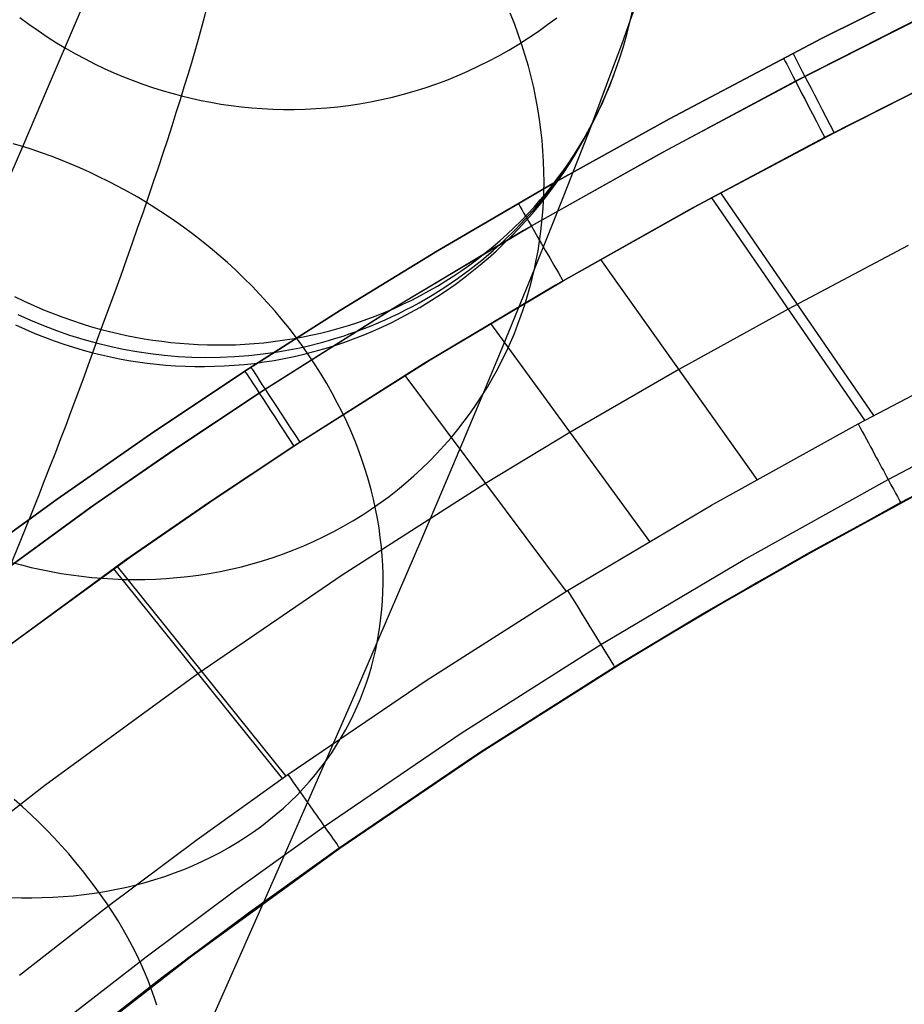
# Model space of a CAD drawing. Extents: x -3677 to -3089, y -67 to 482.
# Tile 24 of 110: x -3515 to -3495, y 338 to 360. Entities that reach past the tile are written whole.
import ezdxf

# ---------------------------------------------------------------- set-up
doc = ezdxf.new("R2010")
doc.units = 0
doc.layers.add('BRACCIOLI', color=97, linetype='CONTINUOUS')
doc.layers.add('CURVA_ORIGIN', color=125, linetype='CONTINUOUS')

msp = doc.modelspace()

# ---------------------------------------------------------------- linework, layer by layer
at = {"layer": 'BRACCIOLI'}
for p, q in [((-3494.482, 349.565, 18.581), (-3496.868, 348.257, 18.581)), ((-3496.868, 348.257, 18.581), (-3499.244, 346.894, 18.581)), ((-3499.244, 346.894, 18.581), (-3501.087, 345.787, 18.581)), ((-3501.087, 345.787, 18.581), (-3504.222, 343.797, 18.581)), ((-3504.222, 343.797, 18.581), (-3507.374, 341.653, 18.581)), ((-3507.374, 341.653, 18.581), (-3510.713, 339.223, 18.581)), ((-3510.713, 339.223, 18.581), (-3513.97, 336.684, 18.581))]:
    msp.add_line(p, q, dxfattribs=at)
at = {"layer": 'CURVA_ORIGIN'}
for p, q in [((-3493.185, 361.466, -12.419), (-3496.621, 359.755, -12.419)), ((-3496.621, 359.755, 18.581), (-3493.185, 361.466, 18.581)), ((-3496.621, 359.755, 3.081), (-3493.185, 361.466, 3.081)), ((-3513.364, 359.886, -58.451), (-3512.849, 361.098, -60.141)), ((-3500.885, 360.174, -86.602), (-3500.819, 360.478, -86.492)), ((-3514.519, 360.225, -104.293), (-3514.317, 360.074, -104.316)), ((-3503.477, 360.088, -70.509), (-3503.571, 360.323, -70.421)), ((-3502.737, 360.064, -103.199), (-3502.531, 360.219, -103.135)), ((-3494.386, 360.228, -13.834), (-3497.2, 358.797, -13.834)), ((-3496.989, 358.903, 19.995), (-3494.2, 360.318, 19.995)), ((-3514.317, 360.074, -104.316), (-3514.113, 359.93, -104.338)), ((-3503.39, 359.852, -70.599), (-3503.477, 360.088, -70.509)), ((-3502.947, 359.913, -103.262), (-3502.737, 360.064, -103.199)), ((-3501.081, 359.623, -84.834), (-3500.885, 360.174, -86.602)), ((-3500.959, 359.873, -86.712), (-3500.885, 360.174, -86.602)), ((-3514.113, 359.93, -104.338), (-3513.907, 359.791, -104.357)), ((-3513.907, 359.791, -104.357), (-3513.699, 359.659, -104.375)), ((-3513.9, 358.633, -56.795), (-3513.364, 359.886, -58.451)), ((-3503.308, 359.615, -70.691), (-3503.39, 359.852, -70.599)), ((-3503.379, 359.629, -103.385), (-3503.162, 359.768, -103.324)), ((-3503.162, 359.768, -103.324), (-3502.947, 359.913, -103.262)), ((-3501.043, 359.575, -86.822), (-3500.959, 359.873, -86.712)), ((-3496.621, 359.755, -12.419), (-3500.013, 357.961, -12.419)), ((-3500.013, 357.961, 18.581), (-3496.621, 359.755, 18.581)), ((-3500.013, 357.961, 3.081), (-3496.621, 359.755, 3.081)), ((-3513.699, 359.659, -104.375), (-3513.489, 359.532, -104.391)), ((-3513.489, 359.532, -104.391), (-3513.277, 359.412, -104.404)), ((-3503.601, 359.496, -103.444), (-3503.379, 359.629, -103.385)), ((-3503.233, 359.377, -70.784), (-3503.308, 359.615, -70.691)), ((-3501.298, 359.029, -83.081), (-3501.081, 359.623, -84.834)), ((-3501.136, 359.279, -86.933), (-3501.043, 359.575, -86.822)), ((-3513.277, 359.412, -104.404), (-3513.064, 359.297, -104.417)), ((-3504.053, 359.248, -103.559), (-3503.825, 359.369, -103.502)), ((-3503.825, 359.369, -103.502), (-3503.601, 359.496, -103.444)), ((-3503.164, 359.138, -70.879), (-3503.233, 359.377, -70.784)), ((-3513.064, 359.297, -104.417), (-3512.85, 359.188, -104.427)), ((-3512.85, 359.188, -104.427), (-3512.635, 359.085, -104.435)), ((-3504.516, 359.024, -103.668), (-3504.283, 359.133, -103.614)), ((-3504.283, 359.133, -103.614), (-3504.053, 359.248, -103.559)), ((-3503.102, 358.9, -70.975), (-3503.164, 359.138, -70.879)), ((-3501.238, 358.987, -87.044), (-3501.136, 359.279, -86.933)), ((-3512.635, 359.085, -104.435), (-3512.42, 358.989, -104.442)), ((-3512.42, 358.989, -104.442), (-3512.204, 358.898, -104.447)), ((-3512.204, 358.898, -104.447), (-3511.988, 358.813, -104.451)), ((-3504.989, 358.826, -103.77), (-3504.752, 358.922, -103.719)), ((-3504.752, 358.922, -103.719), (-3504.516, 359.024, -103.668)), ((-3503.046, 358.661, -71.072), (-3503.102, 358.9, -70.975)), ((-3501.536, 358.393, -81.343), (-3501.298, 359.029, -83.081)), ((-3501.349, 358.698, -87.155), (-3501.238, 358.987, -87.044)), ((-3501.335, 358.733, -87.124), (-3501.257, 358.935, -87.064)), ((-3500.062, 357.269, 19.995), (-3496.989, 358.903, 19.995)), ((-3493.759, 358.96, -14.419), (-3496.549, 357.541, -14.419)), ((-3496.338, 357.648, 20.581), (-3493.574, 359.05, 20.581)), ((-3511.988, 358.813, -104.451), (-3511.771, 358.733, -104.452)), ((-3511.771, 358.733, -104.452), (-3511.555, 358.659, -104.452)), ((-3511.555, 358.659, -104.452), (-3511.339, 358.591, -104.451)), ((-3505.712, 358.578, -103.91), (-3505.469, 358.654, -103.865)), ((-3505.469, 358.654, -103.865), (-3505.228, 358.737, -103.818)), ((-3505.228, 358.737, -103.818), (-3504.989, 358.826, -103.77)), ((-3502.996, 358.423, -71.171), (-3503.046, 358.661, -71.072)), ((-3501.469, 358.413, -87.265), (-3501.349, 358.698, -87.155)), ((-3501.417, 358.531, -87.184), (-3501.335, 358.733, -87.124)), ((-3497.2, 358.797, -13.834), (-3500.253, 357.164, -13.834)), ((-3514.457, 357.339, -55.172), (-3513.9, 358.633, -56.795)), ((-3511.339, 358.591, -104.451), (-3511.124, 358.529, -104.448)), ((-3511.124, 358.529, -104.448), (-3510.909, 358.472, -104.443)), ((-3510.909, 358.472, -104.443), (-3510.694, 358.419, -104.437)), ((-3506.444, 358.389, -104.035), (-3506.199, 358.446, -103.995)), ((-3506.199, 358.446, -103.995), (-3505.955, 358.509, -103.954)), ((-3505.955, 358.509, -103.954), (-3505.712, 358.578, -103.91)), ((-3501.504, 358.33, -87.245), (-3501.417, 358.531, -87.184)), ((-3510.694, 358.419, -104.437), (-3510.475, 358.371, -104.43)), ((-3510.475, 358.371, -104.43), (-3510.253, 358.328, -104.421)), ((-3510.253, 358.328, -104.421), (-3510.029, 358.29, -104.41)), ((-3510.029, 358.29, -104.41), (-3509.802, 358.257, -104.398)), ((-3509.802, 358.257, -104.398), (-3509.572, 358.229, -104.383)), ((-3509.572, 358.229, -104.383), (-3509.34, 358.206, -104.367)), ((-3507.667, 358.205, -104.206), (-3507.423, 358.229, -104.175)), ((-3507.423, 358.229, -104.175), (-3507.179, 358.26, -104.143)), ((-3507.179, 358.26, -104.143), (-3506.934, 358.296, -104.109)), ((-3506.934, 358.296, -104.109), (-3506.689, 358.34, -104.073)), ((-3506.689, 358.34, -104.073), (-3506.444, 358.389, -104.035)), ((-3502.952, 358.185, -71.271), (-3502.996, 358.423, -71.171)), ((-3501.795, 357.715, -79.622), (-3501.536, 358.393, -81.343)), ((-3501.648, 358.032, -87.448), (-3501.56, 358.212, -87.36)), ((-3501.597, 358.133, -87.376), (-3501.469, 358.413, -87.265)), ((-3501.596, 358.13, -87.306), (-3501.504, 358.33, -87.245)), ((-3501.56, 358.212, -87.36), (-3501.478, 358.393, -87.273)), ((-3509.34, 358.206, -104.367), (-3509.107, 358.188, -104.35)), ((-3509.107, 358.188, -104.35), (-3508.871, 358.176, -104.33)), ((-3508.871, 358.176, -104.33), (-3508.633, 358.17, -104.309)), ((-3508.633, 358.17, -104.309), (-3508.393, 358.17, -104.286)), ((-3508.393, 358.17, -104.286), (-3508.152, 358.176, -104.261)), ((-3508.152, 358.176, -104.261), (-3507.91, 358.187, -104.234)), ((-3507.91, 358.187, -104.234), (-3507.667, 358.205, -104.206)), ((-3502.915, 357.947, -71.372), (-3502.952, 358.185, -71.271)), ((-3501.739, 357.853, -87.536), (-3501.648, 358.032, -87.448)), ((-3501.735, 357.857, -87.486), (-3501.597, 358.133, -87.376)), ((-3501.693, 357.931, -87.368), (-3501.596, 358.13, -87.306)), ((-3502.883, 357.711, -71.473), (-3502.915, 357.947, -71.372)), ((-3500.013, 357.961, -12.419), (-3502.62, 356.512, -12.419)), ((-3502.62, 356.512, 18.581), (-3500.013, 357.961, 18.581)), ((-3502.62, 356.512, 3.081), (-3500.013, 357.961, 3.081)), ((-3501.888, 357.572, -87.601), (-3501.735, 357.857, -87.486)), ((-3501.835, 357.675, -87.625), (-3501.739, 357.853, -87.536)), ((-3501.795, 357.732, -87.429), (-3501.693, 357.931, -87.368)), ((-3500.013, 357.961, -12.419), (-3500.013, 357.961, 18.581)), ((-3502.858, 357.476, -71.576), (-3502.883, 357.711, -71.473)), ((-3502.074, 356.996, -77.919), (-3501.795, 357.715, -79.622)), ((-3502.05, 357.292, -87.715), (-3501.888, 357.572, -87.601)), ((-3501.936, 357.498, -87.713), (-3501.835, 357.675, -87.625)), ((-3501.901, 357.535, -87.491), (-3501.795, 357.732, -87.429)), ((-3499.383, 356.028, 20.581), (-3496.338, 357.648, 20.581)), ((-3515.034, 356.005, -53.584), (-3514.457, 357.339, -55.172)), ((-3514.457, 357.339, -55.172), (-3514.668, 357.402, -55.199)), ((-3514.246, 357.271, -55.148), (-3514.457, 357.339, -55.172)), ((-3502.839, 357.242, -71.679), (-3502.858, 357.476, -71.576)), ((-3502.129, 357.145, -87.615), (-3502.013, 357.339, -87.553)), ((-3502.041, 357.322, -87.802), (-3501.936, 357.498, -87.713)), ((-3502.013, 357.339, -87.553), (-3501.901, 357.535, -87.491)), ((-3496.549, 357.541, -14.419), (-3499.573, 355.924, -14.419)), ((-3514.035, 357.199, -55.127), (-3514.246, 357.271, -55.148)), ((-3513.822, 357.122, -55.109), (-3514.035, 357.199, -55.127)), ((-3513.609, 357.041, -55.094), (-3513.822, 357.122, -55.109)), ((-3500.253, 357.164, -13.834), (-3503.271, 355.462, -13.834)), ((-3503.098, 355.564, 19.995), (-3500.062, 357.269, 19.995)), ((-3502.825, 357.009, -71.782), (-3502.839, 357.242, -71.679)), ((-3502.264, 356.976, -87.98), (-3502.15, 357.149, -87.891)), ((-3502.25, 356.953, -87.677), (-3502.129, 357.145, -87.615)), ((-3502.221, 357.019, -87.829), (-3502.05, 357.292, -87.715)), ((-3502.15, 357.149, -87.891), (-3502.041, 357.322, -87.802)), ((-3513.396, 356.954, -55.083), (-3513.609, 357.041, -55.094)), ((-3513.182, 356.863, -55.074), (-3513.396, 356.954, -55.083)), ((-3502.817, 356.778, -71.886), (-3502.825, 357.009, -71.782)), ((-3502.401, 356.751, -87.942), (-3502.221, 357.019, -87.829)), ((-3502.382, 356.806, -88.068), (-3502.264, 356.976, -87.98)), ((-3502.376, 356.762, -87.739), (-3502.25, 356.953, -87.677)), ((-3502.373, 356.237, -76.235), (-3502.074, 356.996, -77.919)), ((-3512.968, 356.767, -55.069), (-3513.182, 356.863, -55.074)), ((-3512.754, 356.666, -55.068), (-3512.968, 356.767, -55.069)), ((-3502.815, 356.549, -71.99), (-3502.817, 356.778, -71.886)), ((-3502.595, 356.483, -88.056), (-3502.401, 356.751, -87.942)), ((-3502.506, 356.574, -87.801), (-3502.376, 356.762, -87.739)), ((-3502.505, 356.638, -88.157), (-3502.382, 356.806, -88.068)), ((-3512.541, 356.56, -55.07), (-3512.754, 356.666, -55.068)), ((-3512.328, 356.449, -55.076), (-3512.541, 356.56, -55.07)), ((-3512.115, 356.334, -55.086), (-3512.328, 356.449, -55.076)), ((-3502.62, 356.512, -12.419), (-3505.196, 355.011, -12.419)), ((-3505.196, 355.011, 18.581), (-3502.62, 356.512, 18.581)), ((-3505.196, 355.011, 3.081), (-3502.62, 356.512, 3.081)), ((-3502.819, 356.322, -72.095), (-3502.815, 356.549, -71.99)), ((-3502.798, 356.221, -88.17), (-3502.595, 356.483, -88.056)), ((-3502.763, 356.308, -88.334), (-3502.631, 356.472, -88.246)), ((-3502.641, 356.388, -87.863), (-3502.506, 356.574, -87.801)), ((-3502.631, 356.472, -88.246), (-3502.505, 356.638, -88.157)), ((-3511.903, 356.213, -55.099), (-3512.115, 356.334, -55.086)), ((-3502.898, 356.146, -88.422), (-3502.763, 356.308, -88.334)), ((-3502.828, 356.098, -72.2), (-3502.819, 356.322, -72.095)), ((-3502.781, 356.204, -87.924), (-3502.641, 356.388, -87.863)), ((-3502.692, 355.437, -74.571), (-3502.373, 356.237, -76.235)), ((-3498.875, 356.303, 20.581), (-3495.459, 351.329, 20.581)), ((-3511.693, 356.087, -55.117), (-3511.903, 356.213, -55.099)), ((-3511.484, 355.957, -55.138), (-3511.693, 356.087, -55.117)), ((-3503.075, 355.846, -88.047), (-3502.926, 356.024, -87.986)), ((-3503.037, 355.987, -88.51), (-3502.898, 356.146, -88.422)), ((-3503.009, 355.967, -88.283), (-3502.798, 356.221, -88.17)), ((-3502.926, 356.024, -87.986), (-3502.781, 356.204, -87.924)), ((-3502.842, 355.875, -72.304), (-3502.828, 356.098, -72.2)), ((-3502.391, 354.339, 20.581), (-3499.383, 356.028, 20.581)), ((-3499.078, 356.193, 20.581), (-3495.657, 351.222, 20.581)), ((-3511.276, 355.822, -55.163), (-3511.484, 355.957, -55.138)), ((-3511.07, 355.682, -55.192), (-3511.276, 355.822, -55.163)), ((-3503.329, 355.678, -88.684), (-3503.181, 355.831, -88.597)), ((-3503.229, 355.721, -88.394), (-3503.009, 355.967, -88.283)), ((-3503.229, 355.671, -88.108), (-3503.075, 355.846, -88.047)), ((-3503.181, 355.831, -88.597), (-3503.037, 355.987, -88.51)), ((-3502.861, 355.655, -72.409), (-3502.842, 355.875, -72.304)), ((-3499.573, 355.924, -14.419), (-3502.561, 354.239, -14.419)), ((-3510.867, 355.537, -55.225), (-3511.07, 355.682, -55.192)), ((-3503.481, 355.528, -88.77), (-3503.329, 355.678, -88.684)), ((-3503.462, 355.477, -88.505), (-3503.229, 355.721, -88.394)), ((-3503.387, 355.499, -88.168), (-3503.229, 355.671, -88.108)), ((-3502.886, 355.438, -72.513), (-3502.861, 355.655, -72.409)), ((-3510.665, 355.388, -55.263), (-3510.867, 355.537, -55.225)), ((-3510.466, 355.234, -55.304), (-3510.665, 355.388, -55.263)), ((-3503.271, 355.462, -13.834), (-3506.247, 353.686, -13.834)), ((-3506.094, 353.78, 19.995), (-3503.098, 355.564, 19.995)), ((-3503.796, 355.238, -88.94), (-3503.636, 355.381, -88.855)), ((-3503.702, 355.243, -88.615), (-3503.462, 355.477, -88.505)), ((-3503.636, 355.381, -88.855), (-3503.481, 355.528, -88.77)), ((-3503.55, 355.33, -88.228), (-3503.387, 355.499, -88.168)), ((-3503.031, 354.597, -72.928), (-3502.692, 355.437, -74.571)), ((-3502.915, 355.223, -72.617), (-3502.886, 355.438, -72.513)), ((-3510.27, 355.075, -55.349), (-3510.466, 355.234, -55.304)), ((-3503.959, 355.097, -89.024), (-3503.796, 355.238, -88.94)), ((-3503.951, 355.017, -88.723), (-3503.702, 355.243, -88.615)), ((-3503.887, 355.004, -88.347), (-3503.717, 355.166, -88.288)), ((-3503.717, 355.166, -88.288), (-3503.55, 355.33, -88.228)), ((-3502.949, 355.012, -72.721), (-3502.915, 355.223, -72.617)), ((-3510.076, 354.912, -55.399), (-3510.27, 355.075, -55.349)), ((-3509.886, 354.745, -55.453), (-3510.076, 354.912, -55.399)), ((-3505.196, 355.011, -12.419), (-3507.36, 353.686, -12.419)), ((-3507.36, 353.686, 18.581), (-3505.196, 355.011, 18.581)), ((-3507.36, 353.686, 3.081), (-3505.196, 355.011, 3.081)), ((-3505.196, 355.011, -12.419), (-3505.196, 355.011, 18.581)), ((-3504.296, 354.828, -89.19), (-3504.126, 354.961, -89.107)), ((-3504.207, 354.799, -88.829), (-3503.951, 355.017, -88.723)), ((-3504.126, 354.961, -89.107), (-3503.959, 355.097, -89.024)), ((-3504.062, 354.847, -88.405), (-3503.887, 355.004, -88.347)), ((-3502.988, 354.803, -72.825), (-3502.949, 355.012, -72.721)), ((-3494.687, 355.126, 20.581), (-3497.367, 353.707, 20.581)), ((-3509.699, 354.574, -55.511), (-3509.886, 354.745, -55.453)), ((-3504.647, 354.573, -89.351), (-3504.47, 354.699, -89.271)), ((-3504.473, 354.589, -88.934), (-3504.207, 354.799, -88.829)), ((-3504.47, 354.699, -89.271), (-3504.296, 354.828, -89.19)), ((-3504.424, 354.545, -88.52), (-3504.241, 354.694, -88.463)), ((-3504.241, 354.694, -88.463), (-3504.062, 354.847, -88.405)), ((-3503.031, 354.597, -72.928), (-3502.988, 354.803, -72.825)), ((-3501.551, 354.819, 20.581), (-3498.065, 349.898, 20.581)), ((-3509.516, 354.398, -55.572), (-3509.699, 354.574, -55.511)), ((-3504.827, 354.452, -89.43), (-3504.647, 354.573, -89.351)), ((-3504.746, 354.389, -89.036), (-3504.473, 354.589, -88.934)), ((-3504.61, 354.4, -88.576), (-3504.424, 354.545, -88.52)), ((-3503.4, 353.693, -71.261), (-3503.031, 354.597, -72.928)), ((-3503.079, 354.393, -73.031), (-3503.031, 354.597, -72.928)), ((-3509.336, 354.219, -55.638), (-3509.516, 354.398, -55.572)), ((-3505.355, 352.574, 20.581), (-3502.391, 354.339, 20.581)), ((-3505.196, 354.222, -89.585), (-3505.01, 354.335, -89.508)), ((-3505.027, 354.198, -89.137), (-3504.746, 354.389, -89.036)), ((-3505.01, 354.335, -89.508), (-3504.827, 354.452, -89.43)), ((-3504.993, 354.124, -88.686), (-3504.8, 354.26, -88.631)), ((-3504.8, 354.26, -88.631), (-3504.61, 354.4, -88.576)), ((-3503.132, 354.188, -73.135), (-3503.079, 354.393, -73.031)), ((-3509.161, 354.036, -55.708), (-3509.336, 354.219, -55.638)), ((-3508.989, 353.85, -55.782), (-3509.161, 354.036, -55.708)), ((-3505.577, 354.01, -89.734), (-3505.385, 354.114, -89.66)), ((-3502.561, 354.239, -14.419), (-3505.505, 352.481, -14.419)), ((-3505.385, 354.114, -89.66), (-3505.196, 354.222, -89.585)), ((-3505.313, 354.018, -89.234), (-3505.027, 354.198, -89.137)), ((-3505.189, 353.993, -88.739), (-3504.993, 354.124, -88.686)), ((-3503.19, 353.983, -73.241), (-3503.132, 354.188, -73.135)), ((-3514.639, 353.986, -91.244), (-3514.424, 353.883, -91.25)), ((-3514.424, 353.883, -91.25), (-3514.209, 353.785, -91.255)), ((-3508.822, 353.66, -55.86), (-3508.989, 353.85, -55.782)), ((-3506.165, 353.724, -89.948), (-3505.967, 353.815, -89.878)), ((-3505.967, 353.815, -89.878), (-3505.77, 353.91, -89.807)), ((-3505.77, 353.91, -89.807), (-3505.577, 354.01, -89.734)), ((-3505.755, 353.766, -89.376), (-3505.606, 353.847, -89.33)), ((-3505.606, 353.847, -89.33), (-3505.313, 354.018, -89.234)), ((-3505.59, 353.745, -88.844), (-3505.388, 353.866, -88.792)), ((-3505.388, 353.866, -88.792), (-3505.189, 353.993, -88.739)), ((-3503.254, 353.778, -73.348), (-3503.19, 353.983, -73.241)), ((-3514.209, 353.785, -91.255), (-3513.994, 353.692, -91.256)), ((-3513.994, 353.692, -91.256), (-3513.778, 353.606, -91.256)), ((-3513.778, 353.606, -91.256), (-3513.562, 353.525, -91.253)), ((-3507.36, 353.686, -12.419), (-3509.496, 352.319, -12.419)), ((-3509.496, 352.319, 18.581), (-3507.36, 353.686, 18.581)), ((-3509.496, 352.319, 3.081), (-3507.36, 353.686, 3.081)), ((-3506.247, 353.686, -13.834), (-3509.175, 351.831, -13.834)), ((-3509.043, 351.915, 19.995), (-3506.094, 353.78, 19.995)), ((-3508.66, 353.467, -55.942), (-3508.822, 353.66, -55.86)), ((-3506.567, 353.557, -90.082), (-3506.365, 353.638, -90.016)), ((-3506.365, 353.638, -90.016), (-3506.165, 353.724, -89.948)), ((-3506.209, 353.538, -89.512), (-3506.056, 353.611, -89.467)), ((-3506.056, 353.611, -89.467), (-3505.905, 353.687, -89.422)), ((-3506.002, 353.518, -88.944), (-3505.795, 353.629, -88.895)), ((-3505.905, 353.687, -89.422), (-3505.755, 353.766, -89.376)), ((-3505.795, 353.629, -88.895), (-3505.59, 353.745, -88.844)), ((-3503.79, 352.747, -69.618), (-3503.4, 353.693, -71.261)), ((-3503.323, 353.573, -73.456), (-3503.254, 353.778, -73.348)), ((-3497.367, 353.707, 20.581), (-3499.808, 352.358, 20.581)), ((-3514.566, 353.586, -90.587), (-3514.282, 353.458, -90.593)), ((-3514.282, 353.458, -90.593), (-3513.995, 353.338, -90.596)), ((-3513.562, 353.525, -91.253), (-3513.347, 353.449, -91.248)), ((-3513.347, 353.449, -91.248), (-3513.132, 353.379, -91.241)), ((-3513.132, 353.379, -91.241), (-3512.917, 353.313, -91.232)), ((-3508.502, 353.271, -56.027), (-3508.66, 353.467, -55.942)), ((-3507.183, 353.342, -90.272), (-3506.976, 353.409, -90.21)), ((-3506.976, 353.409, -90.21), (-3506.771, 353.481, -90.147)), ((-3506.771, 353.481, -90.147), (-3506.567, 353.557, -90.082)), ((-3506.673, 353.335, -89.64), (-3506.518, 353.4, -89.598)), ((-3506.518, 353.4, -89.598), (-3506.363, 353.468, -89.555)), ((-3506.424, 353.311, -89.04), (-3506.212, 353.411, -88.993)), ((-3506.363, 353.468, -89.555), (-3506.209, 353.538, -89.512)), ((-3506.212, 353.411, -88.993), (-3506.002, 353.518, -88.944)), ((-3504.013, 353.388, 20.581), (-3500.462, 348.517, 20.581)), ((-3503.478, 353.165, -73.675), (-3503.398, 353.369, -73.565)), ((-3503.398, 353.369, -73.565), (-3503.323, 353.573, -73.456)), ((-3514.615, 353.355, -89.853), (-3514.4, 353.257, -89.856)), ((-3514.4, 353.257, -89.856), (-3514.184, 353.165, -89.859)), ((-3514.184, 353.165, -89.859), (-3513.968, 353.079, -89.859)), ((-3513.995, 353.338, -90.596), (-3513.704, 353.227, -90.595)), ((-3513.704, 353.227, -90.595), (-3513.411, 353.126, -90.59)), ((-3512.917, 353.313, -91.232), (-3512.703, 353.254, -91.221)), ((-3512.703, 353.254, -91.221), (-3512.516, 353.205, -91.21)), ((-3512.516, 353.205, -91.21), (-3512.327, 353.16, -91.197)), ((-3512.327, 353.16, -91.197), (-3512.136, 353.119, -91.182)), ((-3508.35, 353.072, -56.116), (-3508.502, 353.271, -56.027)), ((-3508.019, 353.123, -90.499), (-3507.809, 353.17, -90.445)), ((-3507.809, 353.17, -90.445), (-3507.599, 353.223, -90.389)), ((-3507.599, 353.223, -90.389), (-3507.391, 353.28, -90.331)), ((-3507.391, 353.28, -90.331), (-3507.183, 353.342, -90.272)), ((-3507.304, 353.104, -89.799), (-3507.145, 353.158, -89.761)), ((-3507.145, 353.158, -89.761), (-3506.987, 353.214, -89.721)), ((-3506.987, 353.214, -89.721), (-3506.83, 353.273, -89.681)), ((-3506.853, 353.125, -89.132), (-3506.638, 353.215, -89.087)), ((-3506.83, 353.273, -89.681), (-3506.673, 353.335, -89.64)), ((-3506.638, 353.215, -89.087), (-3506.424, 353.311, -89.04)), ((-3503.564, 352.962, -73.785), (-3503.478, 353.165, -73.675)), ((-3513.968, 353.079, -89.859), (-3513.752, 352.998, -89.858)), ((-3513.752, 352.998, -89.858), (-3513.536, 352.923, -89.856)), ((-3513.411, 353.126, -90.59), (-3513.114, 353.033, -90.582)), ((-3513.114, 353.033, -90.582), (-3512.815, 352.95, -90.571)), ((-3512.815, 352.95, -90.571), (-3512.514, 352.876, -90.556)), ((-3512.136, 353.119, -91.182), (-3511.942, 353.08, -91.166)), ((-3511.942, 353.08, -91.166), (-3511.747, 353.045, -91.148)), ((-3511.747, 353.045, -91.148), (-3511.55, 353.014, -91.128)), ((-3511.55, 353.014, -91.128), (-3511.351, 352.987, -91.106)), ((-3511.351, 352.987, -91.106), (-3511.15, 352.963, -91.082)), ((-3511.15, 352.963, -91.082), (-3510.948, 352.943, -91.057)), ((-3510.948, 352.943, -91.057), (-3510.744, 352.928, -91.03)), ((-3510.744, 352.928, -91.03), (-3510.539, 352.916, -91)), ((-3509.497, 352.922, -90.825), (-3509.286, 352.937, -90.785)), ((-3509.286, 352.937, -90.785), (-3509.075, 352.956, -90.742)), ((-3509.075, 352.956, -90.742), (-3508.864, 352.98, -90.697)), ((-3508.864, 352.98, -90.697), (-3508.653, 353.009, -90.651)), ((-3508.653, 353.009, -90.651), (-3508.441, 353.042, -90.602)), ((-3508.441, 353.042, -90.602), (-3508.23, 353.08, -90.552)), ((-3508.202, 352.87, -56.209), (-3508.35, 353.072, -56.116)), ((-3508.23, 353.08, -90.552), (-3508.019, 353.123, -90.499)), ((-3508.108, 352.88, -89.979), (-3507.788, 352.961, -89.911)), ((-3507.788, 352.961, -89.911), (-3507.626, 353.006, -89.874)), ((-3507.626, 353.006, -89.874), (-3507.464, 353.054, -89.837)), ((-3507.509, 352.887, -89.259), (-3507.289, 352.961, -89.218)), ((-3507.464, 353.054, -89.837), (-3507.304, 353.104, -89.799)), ((-3507.289, 352.961, -89.218), (-3507.071, 353.04, -89.175)), ((-3507.071, 353.04, -89.175), (-3506.853, 353.125, -89.132)), ((-3503.656, 352.759, -73.897), (-3503.564, 352.962, -73.785)), ((-3513.536, 352.923, -89.856), (-3513.321, 352.854, -89.852)), ((-3513.321, 352.854, -89.852), (-3513.106, 352.791, -89.847)), ((-3513.106, 352.791, -89.847), (-3512.891, 352.733, -89.841)), ((-3512.891, 352.733, -89.841), (-3512.695, 352.684, -89.833)), ((-3512.514, 352.876, -90.556), (-3512.211, 352.812, -90.538)), ((-3512.211, 352.812, -90.538), (-3511.907, 352.757, -90.517)), ((-3511.907, 352.757, -90.517), (-3511.601, 352.712, -90.492)), ((-3511.601, 352.712, -90.492), (-3511.294, 352.676, -90.464)), ((-3510.539, 352.916, -91), (-3510.332, 352.909, -90.969)), ((-3510.332, 352.909, -90.969), (-3510.125, 352.905, -90.936)), ((-3510.125, 352.905, -90.936), (-3509.916, 352.907, -90.901)), ((-3509.916, 352.907, -90.901), (-3509.707, 352.912, -90.864)), ((-3509.707, 352.912, -90.864), (-3509.497, 352.922, -90.825)), ((-3509.084, 352.705, -90.165), (-3508.92, 352.727, -90.137)), ((-3508.92, 352.727, -90.137), (-3508.756, 352.752, -90.107)), ((-3508.756, 352.752, -90.107), (-3508.593, 352.78, -90.076)), ((-3508.593, 352.78, -90.076), (-3508.431, 352.811, -90.045)), ((-3508.431, 352.811, -90.045), (-3508.269, 352.844, -90.013)), ((-3508.269, 352.844, -90.013), (-3508.108, 352.88, -89.979)), ((-3508.06, 352.666, -56.305), (-3508.202, 352.87, -56.209)), ((-3508.174, 352.699, -89.375), (-3507.952, 352.757, -89.338)), ((-3507.952, 352.757, -89.338), (-3507.73, 352.819, -89.299)), ((-3507.73, 352.819, -89.299), (-3507.509, 352.887, -89.259)), ((-3504.199, 351.761, -68.002), (-3503.79, 352.747, -69.618)), ((-3503.754, 352.558, -74.009), (-3503.656, 352.759, -73.897)), ((-3495.803, 351.144, 20.581), (-3492.682, 352.784, 20.581)), ((-3512.695, 352.684, -89.833), (-3512.497, 352.64, -89.825)), ((-3512.497, 352.64, -89.825), (-3512.296, 352.599, -89.815)), ((-3512.296, 352.599, -89.815), (-3512.092, 352.562, -89.805)), ((-3512.092, 352.562, -89.805), (-3511.887, 352.529, -89.792)), ((-3511.887, 352.529, -89.792), (-3511.679, 352.5, -89.779)), ((-3511.679, 352.5, -89.779), (-3511.469, 352.476, -89.764)), ((-3511.294, 352.676, -90.464), (-3510.987, 352.65, -90.432)), ((-3510.987, 352.65, -90.432), (-3510.679, 352.634, -90.398)), ((-3510.679, 352.634, -90.398), (-3510.371, 352.627, -90.36)), ((-3510.371, 352.627, -90.36), (-3510.048, 352.631, -90.316)), ((-3510.048, 352.631, -90.316), (-3509.725, 352.645, -90.269)), ((-3509.725, 352.645, -90.269), (-3509.404, 352.669, -90.219)), ((-3509.512, 352.471, -89.569), (-3509.29, 352.495, -89.54)), ((-3509.404, 352.669, -90.219), (-3509.084, 352.705, -90.165)), ((-3509.29, 352.495, -89.54), (-3509.067, 352.525, -89.51)), ((-3509.067, 352.525, -89.51), (-3508.844, 352.561, -89.478)), ((-3508.844, 352.561, -89.478), (-3508.62, 352.601, -89.445)), ((-3508.62, 352.601, -89.445), (-3508.397, 352.648, -89.411)), ((-3508.397, 352.648, -89.411), (-3508.174, 352.699, -89.375)), ((-3508.271, 350.73, 20.581), (-3505.355, 352.574, 20.581)), ((-3507.923, 352.46, -56.405), (-3508.06, 352.666, -56.305)), ((-3503.857, 352.358, -74.122), (-3503.754, 352.558, -74.009)), ((-3509.496, 352.319, -12.419), (-3511.605, 350.91, -12.419)), ((-3511.605, 350.91, 18.581), (-3509.496, 352.319, 18.581)), ((-3511.605, 350.91, 3.081), (-3509.496, 352.319, 3.081)), ((-3511.469, 352.476, -89.764), (-3511.258, 352.456, -89.748)), ((-3511.258, 352.456, -89.748), (-3511.044, 352.441, -89.73)), ((-3511.044, 352.441, -89.73), (-3510.829, 352.43, -89.712)), ((-3510.829, 352.43, -89.712), (-3510.613, 352.425, -89.691)), ((-3510.613, 352.425, -89.691), (-3510.395, 352.424, -89.67)), ((-3510.395, 352.424, -89.67), (-3510.176, 352.428, -89.646)), ((-3510.176, 352.428, -89.646), (-3509.955, 352.437, -89.622)), ((-3509.955, 352.437, -89.622), (-3509.734, 352.451, -89.596)), ((-3509.734, 352.451, -89.596), (-3509.512, 352.471, -89.569)), ((-3505.505, 352.481, -14.419), (-3508.402, 350.647, -14.419)), ((-3507.792, 352.251, -56.508), (-3507.923, 352.46, -56.405)), ((-3503.966, 352.16, -74.235), (-3503.857, 352.358, -74.122)), ((-3499.808, 352.358, 20.581), (-3502.237, 350.952, 20.581)), ((-3507.666, 352.041, -56.615), (-3507.792, 352.251, -56.508)), ((-3505.921, 352.226, 20.581), (-3502.321, 347.398, 20.581)), ((-3504.081, 351.963, -74.349), (-3503.966, 352.16, -74.235)), ((-3509.175, 351.831, -13.834), (-3511.081, 350.561, -13.834)), ((-3510.952, 350.647, 19.995), (-3509.043, 351.915, 19.995)), ((-3507.546, 351.829, -56.724), (-3507.666, 352.041, -56.615)), ((-3507.432, 351.616, -56.836), (-3507.546, 351.829, -56.724)), ((-3504.202, 351.769, -74.462), (-3504.081, 351.963, -74.349)), ((-3507.324, 351.402, -56.952), (-3507.432, 351.616, -56.836)), ((-3504.629, 350.736, -66.411), (-3504.199, 351.761, -68.002)), ((-3504.328, 351.576, -74.576), (-3504.202, 351.769, -74.462)), ((-3507.222, 351.186, -57.07), (-3507.324, 351.402, -56.952)), ((-3504.46, 351.386, -74.691), (-3504.328, 351.576, -74.576)), ((-3495.132, 349.899, 19.995), (-3492.039, 351.525, 19.995)), ((-3507.125, 350.97, -57.19), (-3507.222, 351.186, -57.07)), ((-3504.742, 351.015, -74.919), (-3504.598, 351.199, -74.805)), ((-3504.598, 351.199, -74.805), (-3504.46, 351.386, -74.691)), ((-3507.035, 350.754, -57.313), (-3507.125, 350.97, -57.19)), ((-3504.891, 350.833, -75.032), (-3504.742, 351.015, -74.919)), ((-3502.237, 350.952, 20.581), (-3504.121, 349.812, 20.581)), ((-3499.072, 349.326, 20.581), (-3495.803, 351.144, 20.581)), ((-3494.854, 349.384, 18.581), (-3491.772, 351.003, 18.581)), ((-3511.605, 350.91, -12.419), (-3513.687, 349.461, -12.419)), ((-3513.687, 349.461, 18.581), (-3511.605, 350.91, 18.581)), ((-3513.687, 349.461, 3.081), (-3511.605, 350.91, 3.081)), ((-3510.158, 349.476, 20.581), (-3508.271, 350.73, 20.581)), ((-3506.952, 350.537, -57.439), (-3507.035, 350.754, -57.313)), ((-3505.078, 349.672, -64.849), (-3504.629, 350.736, -66.411)), ((-3505.046, 350.656, -75.146), (-3504.891, 350.833, -75.032)), ((-3511.081, 350.561, -13.834), (-3512.964, 349.257, -13.834)), ((-3512.838, 349.345, 19.995), (-3510.952, 350.647, 19.995)), ((-3508.402, 350.647, -14.419), (-3510.288, 349.391, -14.419)), ((-3506.874, 350.32, -57.566), (-3506.952, 350.537, -57.439)), ((-3505.207, 350.481, -75.258), (-3505.046, 350.656, -75.146)), ((-3506.802, 350.103, -57.696), (-3506.874, 350.32, -57.566)), ((-3505.543, 350.144, -75.482), (-3505.372, 350.31, -75.371)), ((-3505.372, 350.31, -75.371), (-3505.207, 350.481, -75.258)), ((-3506.737, 349.887, -57.827), (-3506.802, 350.103, -57.696)), ((-3505.719, 349.981, -75.593), (-3505.543, 350.144, -75.482)), ((-3506.677, 349.671, -57.96), (-3506.737, 349.887, -57.827)), ((-3505.901, 349.823, -75.703), (-3505.719, 349.981, -75.593)), ((-3498.368, 348.099, 19.995), (-3495.132, 349.899, 19.995)), ((-3504.121, 349.812, 20.581), (-3507.326, 347.761, 20.581)), ((-3506.624, 349.456, -58.095), (-3506.677, 349.671, -57.96)), ((-3506.277, 349.521, -75.919), (-3506.087, 349.67, -75.811)), ((-3506.087, 349.67, -75.811), (-3505.901, 349.823, -75.703)), ((-3505.547, 348.57, -63.316), (-3505.078, 349.672, -64.849)), ((-3496.903, 348.257, 17.581), (-3494.32, 349.67, 17.581)), ((-3513.687, 349.461, -12.419), (-3516.017, 347.77, -12.419)), ((-3516.017, 347.77, 18.581), (-3513.687, 349.461, 18.581)), ((-3516.017, 347.77, 3.081), (-3513.687, 349.461, 3.081)), ((-3513.687, 349.461, -12.419), (-3513.687, 349.461, 18.581)), ((-3512.024, 348.189, 20.581), (-3510.158, 349.476, 20.581)), ((-3506.577, 349.241, -58.231), (-3506.624, 349.456, -58.095)), ((-3506.473, 349.377, -76.025), (-3506.277, 349.521, -75.919)), ((-3512.964, 349.257, -13.834), (-3516.661, 346.553, -13.834)), ((-3516.539, 346.647, 19.995), (-3512.838, 349.345, 19.995)), ((-3510.288, 349.391, -14.419), (-3512.15, 348.101, -14.419)), ((-3506.876, 349.104, -76.233), (-3506.672, 349.238, -76.129)), ((-3506.672, 349.238, -76.129), (-3506.473, 349.377, -76.025)), ((-3506.536, 349.028, -58.368), (-3506.577, 349.241, -58.231)), ((-3502.289, 347.417, 20.581), (-3499.072, 349.326, 20.581)), ((-3498.076, 347.591, 18.581), (-3494.854, 349.384, 18.581)), ((-3507.296, 348.853, -76.434), (-3507.084, 348.976, -76.334)), ((-3507.084, 348.976, -76.334), (-3506.876, 349.104, -76.233)), ((-3506.5, 348.817, -58.506), (-3506.536, 349.028, -58.368)), ((-3507.511, 348.736, -76.532), (-3507.296, 348.853, -76.434)), ((-3506.471, 348.606, -58.645), (-3506.5, 348.817, -58.506)), ((-3507.951, 348.519, -76.722), (-3507.73, 348.625, -76.628)), ((-3507.73, 348.625, -76.628), (-3507.511, 348.736, -76.532)), ((-3506.447, 348.398, -58.785), (-3506.471, 348.606, -58.645)), ((-3506.034, 347.431, -61.812), (-3505.547, 348.57, -63.316)), ((-3508.633, 348.239, -76.991), (-3508.404, 348.326, -76.903)), ((-3508.404, 348.326, -76.903), (-3508.176, 348.42, -76.814)), ((-3508.176, 348.42, -76.814), (-3507.951, 348.519, -76.722)), ((-3506.43, 348.191, -58.926), (-3506.447, 348.398, -58.785)), ((-3512.15, 348.101, -14.419), (-3515.807, 345.425, -14.419)), ((-3515.686, 345.519, 20.581), (-3512.024, 348.189, 20.581)), ((-3509.099, 348.083, -77.158), (-3508.865, 348.158, -77.076)), ((-3508.865, 348.158, -77.076), (-3508.633, 348.239, -76.991)), ((-3506.417, 347.986, -59.067), (-3506.43, 348.191, -58.926)), ((-3501.549, 346.212, 19.995), (-3498.368, 348.099, 19.995)), ((-3499.279, 346.894, 17.581), (-3496.903, 348.257, 17.581)), ((-3496.903, 348.257, 17.581), (-3496.903, 348.257, 18.581)), ((-3514.695, 348.046, -78.33), (-3514.481, 347.989, -78.312)), ((-3514.481, 347.989, -78.312), (-3514.264, 347.935, -78.291)), ((-3514.264, 347.935, -78.291), (-3514.044, 347.887, -78.268)), ((-3514.044, 347.887, -78.268), (-3513.822, 347.842, -78.243)), ((-3512.431, 347.9, 20.581), (-3508.664, 343.215, 20.581)), ((-3512.349, 347.958, 20.581), (-3508.584, 343.272, 20.581)), ((-3510.05, 347.845, -77.463), (-3509.81, 347.895, -77.391)), ((-3509.81, 347.895, -77.391), (-3509.572, 347.951, -77.316)), ((-3509.572, 347.951, -77.316), (-3509.335, 348.014, -77.238)), ((-3509.335, 348.014, -77.238), (-3509.099, 348.083, -77.158)), ((-3506.411, 347.784, -59.209), (-3506.417, 347.986, -59.067)), ((-3513.822, 347.842, -78.243), (-3513.598, 347.802, -78.215)), ((-3513.598, 347.802, -78.215), (-3513.371, 347.767, -78.184)), ((-3513.371, 347.767, -78.184), (-3513.142, 347.737, -78.151)), ((-3513.142, 347.737, -78.151), (-3512.911, 347.712, -78.114)), ((-3512.911, 347.712, -78.114), (-3512.678, 347.692, -78.076)), ((-3512.678, 347.692, -78.076), (-3512.443, 347.677, -78.034)), ((-3512.443, 347.677, -78.034), (-3512.207, 347.668, -77.989)), ((-3512.207, 347.668, -77.989), (-3511.97, 347.664, -77.942)), ((-3511.97, 347.664, -77.942), (-3511.731, 347.666, -77.892)), ((-3511.731, 347.666, -77.892), (-3511.492, 347.674, -77.839)), ((-3511.492, 347.674, -77.839), (-3511.252, 347.687, -77.783)), ((-3511.252, 347.687, -77.783), (-3511.012, 347.707, -77.725)), ((-3511.012, 347.707, -77.725), (-3510.771, 347.732, -77.664)), ((-3510.771, 347.732, -77.664), (-3510.53, 347.764, -77.6)), ((-3507.326, 347.761, 20.581), (-3510.547, 345.557, 20.581)), ((-3510.53, 347.764, -77.6), (-3510.29, 347.801, -77.533)), ((-3510.29, 347.801, -77.533), (-3510.05, 347.845, -77.463)), ((-3506.409, 347.583, -59.351), (-3506.411, 347.784, -59.209)), ((-3506.541, 346.254, -60.339), (-3506.034, 347.431, -61.812)), ((-3506.413, 347.385, -59.493), (-3506.409, 347.583, -59.351)), ((-3501.242, 345.713, 18.581), (-3498.076, 347.591, 18.581)), ((-3506.422, 347.19, -59.634), (-3506.413, 347.385, -59.493)), ((-3505.445, 345.409, 20.581), (-3502.289, 347.417, 20.581)), ((-3506.456, 346.807, -59.918), (-3506.437, 346.997, -59.776)), ((-3506.437, 346.997, -59.776), (-3506.422, 347.19, -59.634)), ((-3506.479, 346.62, -60.059), (-3506.456, 346.807, -59.918)), ((-3501.121, 345.787, 17.581), (-3499.279, 346.894, 17.581)), ((-3499.279, 346.894, 17.581), (-3499.279, 346.894, 18.581)), ((-3506.508, 346.436, -60.199), (-3506.479, 346.62, -60.059)), ((-3506.541, 346.254, -60.339), (-3506.508, 346.436, -60.199)), ((-3507.065, 345.042, -58.898), (-3506.541, 346.254, -60.339)), ((-3506.578, 346.074, -60.48), (-3506.541, 346.254, -60.339)), ((-3504.667, 344.228, 19.995), (-3501.549, 346.212, 19.995)), ((-3506.669, 345.715, -60.766), (-3506.621, 345.895, -60.622)), ((-3506.621, 345.895, -60.622), (-3506.578, 346.074, -60.48)), ((-3506.722, 345.535, -60.911), (-3506.669, 345.715, -60.766)), ((-3504.345, 343.739, 18.581), (-3501.242, 345.713, 18.581)), ((-3504.257, 343.797, 17.581), (-3501.121, 345.787, 17.581)), ((-3501.121, 345.787, 17.581), (-3501.121, 345.787, 18.581)), ((-3510.547, 345.557, 20.581), (-3513.961, 343.062, 20.581)), ((-3506.78, 345.356, -61.059), (-3506.722, 345.535, -60.911)), ((-3508.537, 343.305, 20.581), (-3505.445, 345.409, 20.581)), ((-3506.844, 345.178, -61.207), (-3506.78, 345.356, -61.059)), ((-3507.608, 343.795, -57.491), (-3507.065, 345.042, -58.898)), ((-3506.913, 345, -61.357), (-3506.844, 345.178, -61.207)), ((-3507.068, 344.648, -61.66), (-3506.988, 344.823, -61.508)), ((-3506.988, 344.823, -61.508), (-3506.913, 345, -61.357)), ((-3507.154, 344.474, -61.813), (-3507.068, 344.648, -61.66)), ((-3507.246, 344.301, -61.967), (-3507.154, 344.474, -61.813)), ((-3507.724, 342.148, 19.995), (-3504.667, 344.228, 19.995)), ((-3507.447, 343.961, -62.277), (-3507.344, 344.13, -62.122)), ((-3507.344, 344.13, -62.122), (-3507.246, 344.301, -61.967)), ((-3507.556, 343.794, -62.433), (-3507.447, 343.961, -62.277)), ((-3508.168, 342.513, -56.116), (-3507.608, 343.795, -57.491)), ((-3507.671, 343.629, -62.589), (-3507.556, 343.794, -62.433)), ((-3507.387, 341.669, 18.581), (-3504.345, 343.739, 18.581)), ((-3507.329, 341.709, 17.581), (-3504.257, 343.797, 17.581)), ((-3507.918, 343.308, -62.902), (-3507.792, 343.467, -62.745)), ((-3507.792, 343.467, -62.745), (-3507.671, 343.629, -62.589)), ((-3510.563, 341.851, 20.581), (-3508.537, 343.305, 20.581)), ((-3508.05, 343.151, -63.058), (-3507.918, 343.308, -62.902)), ((-3513.961, 343.062, 20.581), (-3517.291, 340.457, 20.581)), ((-3508.188, 342.998, -63.214), (-3508.05, 343.151, -63.058)), ((-3508.479, 342.701, -63.524), (-3508.331, 342.848, -63.369)), ((-3508.331, 342.848, -63.369), (-3508.188, 342.998, -63.214)), ((-3514.459, 342.582, -44.069), (-3514.644, 342.748, -43.99)), ((-3508.633, 342.558, -63.678), (-3508.479, 342.701, -63.524)), ((-3514.277, 342.413, -44.153), (-3514.459, 342.582, -44.069)), ((-3514.099, 342.241, -44.242), (-3514.277, 342.413, -44.153)), ((-3508.958, 342.284, -63.983), (-3508.793, 342.419, -63.831)), ((-3508.793, 342.419, -63.831), (-3508.633, 342.558, -63.678)), ((-3508.746, 341.199, -54.777), (-3508.168, 342.513, -56.116)), ((-3513.926, 342.067, -44.336), (-3514.099, 342.241, -44.242)), ((-3509.728, 340.71, 19.995), (-3507.724, 342.148, 19.995)), ((-3509.302, 342.027, -64.284), (-3509.127, 342.153, -64.134)), ((-3509.127, 342.153, -64.134), (-3508.958, 342.284, -63.983)), ((-3513.756, 341.89, -44.434), (-3513.926, 342.067, -44.336)), ((-3509.481, 341.904, -64.432), (-3509.302, 342.027, -64.284)), ((-3513.591, 341.711, -44.537), (-3513.756, 341.89, -44.434)), ((-3513.43, 341.531, -44.645), (-3513.591, 341.711, -44.537)), ((-3512.561, 340.358, 20.581), (-3510.563, 341.851, 20.581)), ((-3510.747, 339.223, 17.581), (-3507.329, 341.709, 17.581)), ((-3509.854, 341.674, -64.722), (-3509.666, 341.787, -64.578)), ((-3509.666, 341.787, -64.578), (-3509.481, 341.904, -64.432)), ((-3507.329, 341.709, 17.581), (-3507.329, 341.709, 18.581)), ((-3513.274, 341.348, -44.757), (-3513.43, 341.531, -44.645)), ((-3510.244, 341.464, -65.005), (-3510.047, 341.567, -64.865)), ((-3510.047, 341.567, -64.865), (-3509.854, 341.674, -64.722)), ((-3509.382, 340.238, 18.581), (-3507.387, 341.669, 18.581)), ((-3507.408, 341.653, 17.581), (-3507.408, 341.653, 18.581)), ((-3513.123, 341.164, -44.874), (-3513.274, 341.348, -44.757)), ((-3510.859, 341.187, -65.411), (-3510.65, 341.274, -65.278)), ((-3510.65, 341.274, -65.278), (-3510.445, 341.367, -65.143)), ((-3510.445, 341.367, -65.143), (-3510.244, 341.464, -65.005)), ((-3512.977, 340.978, -44.994), (-3513.123, 341.164, -44.874)), ((-3511.285, 341.03, -65.669), (-3511.07, 341.106, -65.541)), ((-3511.07, 341.106, -65.541), (-3510.859, 341.187, -65.411)), ((-3509.34, 339.851, -53.473), (-3508.746, 341.199, -54.777)), ((-3512.837, 340.791, -45.119), (-3512.977, 340.978, -44.994)), ((-3512.171, 340.782, -66.147), (-3511.946, 340.835, -66.033)), ((-3511.946, 340.835, -66.033), (-3511.723, 340.895, -65.914)), ((-3511.723, 340.895, -65.914), (-3511.503, 340.959, -65.793)), ((-3511.503, 340.959, -65.793), (-3511.285, 341.03, -65.669)), ((-3513.32, 340.599, -66.67), (-3513.088, 340.624, -66.572)), ((-3513.088, 340.624, -66.572), (-3512.856, 340.655, -66.472)), ((-3512.856, 340.655, -66.472), (-3512.626, 340.692, -66.367)), ((-3512.701, 340.603, -45.248), (-3512.837, 340.791, -45.119)), ((-3512.626, 340.692, -66.367), (-3512.398, 340.734, -66.259)), ((-3512.398, 340.734, -66.259), (-3512.171, 340.782, -66.147)), ((-3511.703, 339.233, 19.995), (-3509.728, 340.71, 19.995)), ((-3514.721, 340.56, -67.175), (-3514.487, 340.554, -67.1)), ((-3514.487, 340.554, -67.1), (-3514.254, 340.552, -67.022)), ((-3514.254, 340.552, -67.022), (-3514.02, 340.555, -66.94)), ((-3514.02, 340.555, -66.94), (-3513.786, 340.564, -66.853)), ((-3513.786, 340.564, -66.853), (-3513.553, 340.579, -66.763)), ((-3513.553, 340.579, -66.763), (-3513.32, 340.599, -66.67)), ((-3512.571, 340.414, -45.381), (-3512.701, 340.603, -45.248)), ((-3512.446, 340.225, -45.517), (-3512.571, 340.414, -45.381)), ((-3514.529, 338.825, 20.581), (-3512.561, 340.358, 20.581)), ((-3512.328, 340.035, -45.657), (-3512.446, 340.225, -45.517)), ((-3511.348, 338.767, 18.581), (-3509.382, 340.238, 18.581)), ((-3512.214, 339.845, -45.8), (-3512.328, 340.035, -45.657)), ((-3512.107, 339.654, -45.946), (-3512.214, 339.845, -45.8)), ((-3509.951, 338.473, -52.206), (-3509.34, 339.851, -53.473)), ((-3512.005, 339.464, -46.096), (-3512.107, 339.654, -45.946)), ((-3511.91, 339.274, -46.248), (-3512.005, 339.464, -46.096)), ((-3514.004, 336.684, 17.581), (-3510.747, 339.223, 17.581)), ((-3513.65, 337.717, 19.995), (-3511.703, 339.233, 19.995)), ((-3511.82, 339.084, -46.403), (-3511.91, 339.274, -46.248)), ((-3511.736, 338.895, -46.56), (-3511.82, 339.084, -46.403)), ((-3511.658, 338.707, -46.72), (-3511.736, 338.895, -46.56)), ((-3513.286, 337.258, 18.581), (-3511.348, 338.767, 18.581)), ((-3511.586, 338.52, -46.882), (-3511.658, 338.707, -46.72)), ((-3511.52, 338.334, -47.046), (-3511.586, 338.52, -46.882)), ((-3510.578, 337.064, -50.976), (-3509.951, 338.473, -52.206)), ((-3511.46, 338.149, -47.211), (-3511.52, 338.334, -47.046))]:
    msp.add_line(p, q, dxfattribs=at)
at = {"layer": 'CURVA_ORIGIN', "extrusion": (-0.891779, 0.448971, 0.05617)}
msp.add_arc((1358.172, -323.253, 3278.859), 117.725, 153.75998, 169.17027, dxfattribs=at)
at = {"layer": 'CURVA_ORIGIN', "extrusion": (-0.89178, 0.44897, 0.056171)}
msp.add_arc((1359.252, -323.26, 3286.034), 106.168, 153.31706, 169.28713, dxfattribs=at)
at = {"layer": 'CURVA_ORIGIN', "extrusion": (-0.887631, -0.460555, 1.08653e-11)}
msp.add_arc((-1927.719, -12.419, 2938.977), 2, 180.0026, 270.0026, dxfattribs=at)
at = {"layer": 'CURVA_ORIGIN', "extrusion": (0.887575, 0.460663, -7.37922e-13)}
msp.add_arc((1928.074, 18.581, -2938.506), 2, 0.0001, 90.0001, dxfattribs=at)
at = {"layer": 'CURVA_ORIGIN', "extrusion": (0.866093, 0.499883, -1.47322e-11)}
msp.add_arc((2057.676, 18.581, -2856.269), 2, 359.9995, 89.9995, dxfattribs=at)
at = {"layer": 'CURVA_ORIGIN', "extrusion": (-0.901734, 0.430935, 0.034206)}
msp.add_arc((1255.601, -222.496, 3316.627), 62.145, 114.92163, 162.81822, dxfattribs=at)
at = {"layer": 'CURVA_ORIGIN', "extrusion": (-0.837483, -0.546463, -3.02952e-12)}
msp.add_arc((-2210.872, -12.419, 2746.613), 2, 179.9991, 269.9991, dxfattribs=at)
at = {"layer": 'CURVA_ORIGIN', "extrusion": (0.837713, 0.546111, 7.24034e-12)}
msp.add_arc((2209.717, 18.581, -2747.385), 2, 0.0011, 90.0011, dxfattribs=at)
at = {"layer": 'CURVA_ORIGIN', "extrusion": (0.880141, 0.474711, 4.74799e-09)}
msp.add_arc((1968.554, 18.581, -2910.109), 2, 90.0003, 180.0003, dxfattribs=at)
at = {"layer": 'CURVA_ORIGIN', "extrusion": (0.852108, 0.523366, -2.21611e-09)}
msp.add_arc((2129.016, 18.581, -2802.502), 2, 89.9989, 179.9989, dxfattribs=at)
at = {"layer": 'CURVA_ORIGIN', "extrusion": (0.818071, 0.575117, 6.26195e-10)}
msp.add_arc((2298.667, 18.581, -2672.792), 2, 90.0012, 180.0012, dxfattribs=at)

doc.saveas('drawing.dxf')
